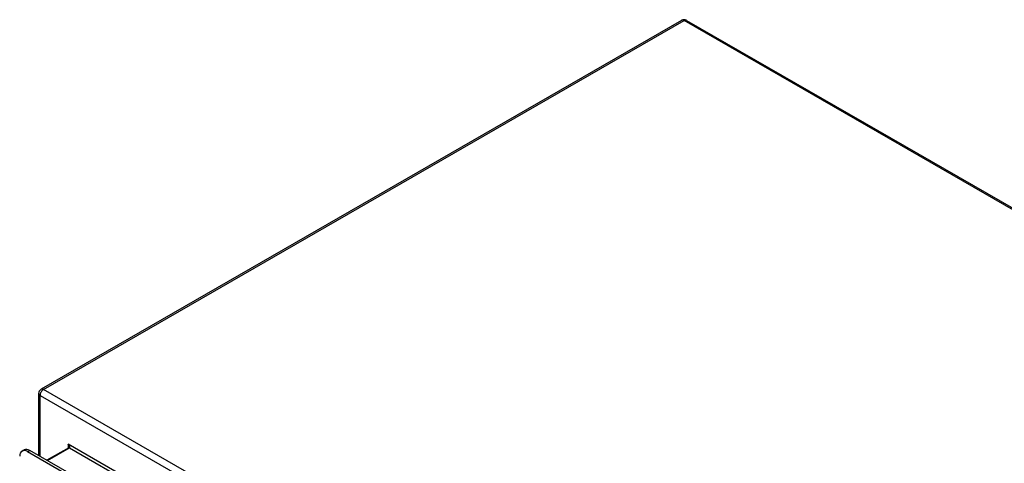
# Model space of a CAD drawing. Header units: inches. Extents: x 21 to 181, y 13 to 124.
# Tile 87 of 88: x 152.67 to 169.87, y 86.82 to 94.57. Entities that reach past the tile are written whole.
import ezdxf

# ---------------------------------------------------------------- set-up
doc = ezdxf.new("R2010")
doc.units = ezdxf.units.IN
doc.header["$MEASUREMENT"] = 0
doc.layers.add('Visible Edges(ANSI)', color=7, linetype='Continuous', lineweight=25)
doc.layers.add('Visible Tangent Edges(ANSI)', color=7, linetype='Continuous', lineweight=25)

msp = doc.modelspace()

# ---------------------------------------------------------------- linework, layer by layer
at = {"layer": 'Visible Edges(ANSI)'}
for p, q in [((164.234, 94.559), (153.039, 88.113)), ((164.318, 94.559), (181.17, 84.855)), ((152.997, 88.04), (152.997, 86.955)), ((153.522, 87.089), (153.143, 86.871)), ((152.707, 87.032), (152.744, 87.054)), ((152.805, 87.022), (168.774, 77.827)), ((168.811, 77.848), (152.843, 87.044))]:
    msp.add_line(p, q, dxfattribs=at)
at = {"layer": 'Visible Edges(ANSI)', "flags": 128}
msp.add_lwpolyline([(153.525, 87.102), (153.524, 87.096), (153.523, 87.092), (153.522, 87.09), (153.522, 87.089)], dxfattribs=at)
at = {"layer": 'Visible Edges(ANSI)'}
for centre, start, end in [((164.276, 94.487), 60.064, 119.936), ((153.081, 88.04), 119.936, 180)]:
    msp.add_arc(centre, 0.084, start, end, dxfattribs=at)
for centre, end_param in [((152.805, 86.861), 7.070517), ((152.843, 86.883), 6.283185)]:
    msp.add_ellipse(centre, major_axis=(-0.098, 0.171), ratio=0.578093, start_param=5.499721, end_param=end_param, dxfattribs=at)
at = {"layer": 'Visible Tangent Edges(ANSI)'}
for p, q in [((153.081, 88.109), (164.276, 94.555)), ((181.128, 84.851), (164.276, 94.555)), ((169.933, 78.404), (153.081, 88.109)), ((153.022, 88.006), (169.874, 78.301)), ((153.022, 86.941), (153.022, 88.006)), ((153.152, 86.866), (153.538, 87.087)), ((169.38, 78.015), (153.516, 87.151)), ((153.516, 87.151), (153.516, 87.085)), ((153.538, 87.087), (169.314, 78.002)), ((152.805, 87.022), (152.843, 87.044))]:
    msp.add_line(p, q, dxfattribs=at)
for centre, major_axis, ratio, start_param, end_param in [((164.276, 94.487), (-0.0419, 0.0728), 0.578093, 5.499721, 6.283185), ((164.276, 94.487), (0.0419, 0.0728), 0.578093, 0, 0.783464), ((153.081, 88.04), (0.0419, 0.0728), 0.578093, 0.783464, 2.354261), ((153.081, 88.04), (-0.0419, 0.0728), 0.578093, 5.499721, 6.283185), ((153.081, 88.04), (-0.084, 0), 0.575862, 0, 0.785398), ((153.494, 87.138), (0.0455, -0.0494), 0.368738, 6.200036, 7.770832), ((153.494, 87.138), (0.02, -0.0641), 0.368661, 0.86745, 1.652848), ((153.538, 87.062), (-0.0155, 0.0269), 0.578093, 5.499721, 6.283185)]:
    msp.add_ellipse(centre, major_axis=major_axis, ratio=ratio, start_param=start_param, end_param=end_param, dxfattribs=at)

doc.saveas('drawing.dxf')
